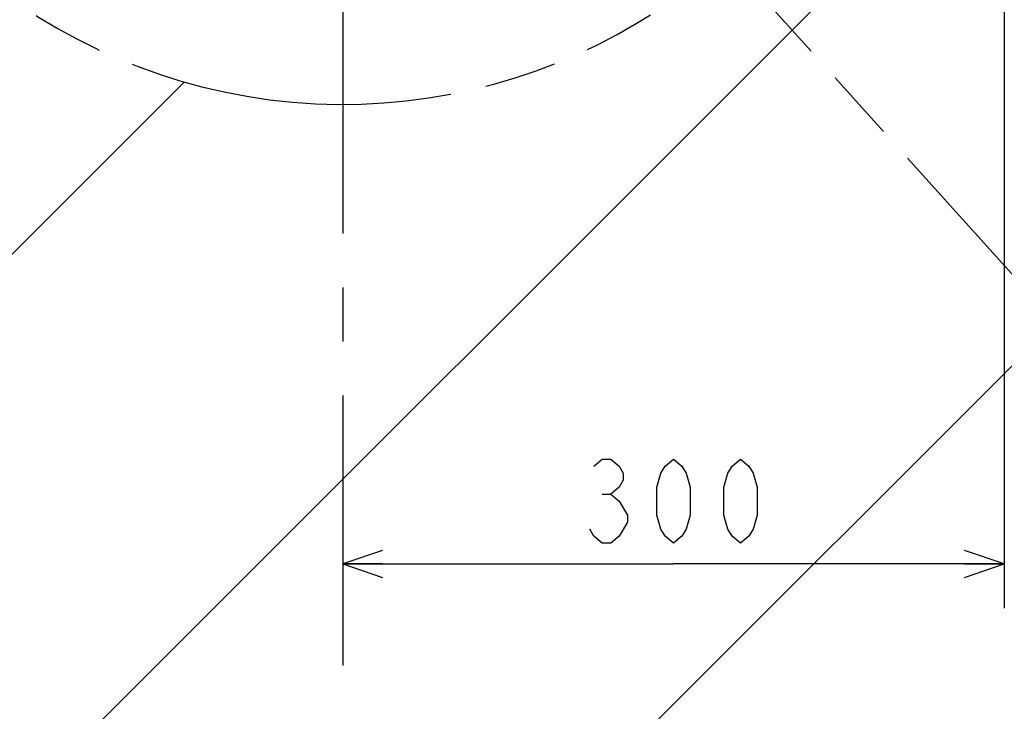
# Model space of a CAD drawing. Extents: x 0 to 594, y 0 to 420.
# Tile 88 of 104: x 396 to 440, y 131 to 162. Entities that reach past the tile are written whole.
import ezdxf

# ---------------------------------------------------------------- set-up
doc = ezdxf.new("R2010")
doc.units = 0
doc.header["$LTSCALE"] = 32.67
doc.linetypes.add('CENTER', pattern=[0.6, 0.375, -0.075, 0.075, -0.075])
doc.linetypes.add('PHANTOM', pattern=[0.8, 0.45, -0.05, 0.1, -0.05, 0.1, -0.05])
doc.layers.get('0').update_dxf_attribs({"linetype": 'CONTINUOUS'})
for name, color, linetype in [('AXIS', 7, 'CONTINUOUS'), ('CRV', 7, 'CONTINUOUS'), ('DRIV_DIM', 7, 'CONTINUOUS')]:
    doc.layers.add(name, color=color, linetype=linetype)
doc.styles.get("Standard").update_dxf_attribs({"font": 'txt', "width": 0.8})
doc.dimstyles.new('DIMSTYLE_1', dxfattribs={"dimtxt": 3.8, "dimasz": 1.8, "dimexe": 2, "dimexo": 1.5, "dimgap": 1.9, "dimtad": 1, "dimdec": 3, "dimlfac": 10, "dimtxsty": 'STANDARD', "dimblk": 'OPEN', "dimblk1": 'OPEN', "dimblk2": 'OPEN', "dimcen": 0.09, "dimazin": 2, "dimtp": 0.5, "dimtm": 0.5, "dimtfac": 1, "dimtdec": -1, "dimtofl": 0, "dimtmove": 0, "dimatfit": 3, "dimtolj": 1})
doc.dimstyles.new('DIMSTYLE_4', dxfattribs={"dimtxt": 3.8, "dimasz": 1.8, "dimexe": 2, "dimexo": 1.5, "dimgap": 0.95, "dimtad": 1, "dimdec": 3, "dimlfac": 10, "dimtxsty": 'STANDARD', "dimblk": 'OPEN', "dimblk1": 'OPEN', "dimblk2": 'OPEN', "dimcen": 0.09, "dimazin": 2, "dimtp": 0.001, "dimtm": 0.001, "dimtfac": 1, "dimtdec": 3, "dimtofl": 0, "dimtmove": 0, "dimatfit": 3, "dimtolj": 1})

# ---------------------------------------------------------------- blocks, each defined once
blk = doc.blocks.new('*D10')
at = {"layer": 'DRIV_DIM', "color": 2, "linetype": 'CONTINUOUS'}
for p, q in [((302.148, 184.12), (289.051, 184.12)), ((478.229, 108.691), (491.452, 94.006))]:
    blk.add_line(p, q, dxfattribs=at)
for points in [[(291.681, 182.325), (291.051, 184.12), (290.449, 182.316)], [(489.175, 93.837), (490.114, 95.492), (488.359, 94.758)]]:
    blk.add_lwpolyline(points, dxfattribs=at)
for start, end in [(180, 246), (246, 312)]:
    blk.add_arc((410.312, 184.12), 119.261, start, end, dxfattribs=at)
blk = doc.blocks.new('_OPEN')
at = {"color": 0, "linetype": 'BYBLOCK'}
for p, q in [((0, 0), (-1, 0.342)), ((-1, -0.342), (0, 0)), ((-1, 0), (0, 0))]:
    blk.add_line(p, q, dxfattribs=at)
blk = doc.blocks.new('*D11')
at = {"layer": 'DRIV_DIM', "color": 2, "linetype": 'CONTINUOUS'}
for p, q in [((440.099, 171.386), (431.085, 207.54)), ((478.229, 108.691), (491.452, 94.006))]:
    blk.add_line(p, q, dxfattribs=at)
for points in [[(433.18, 206.61), (431.568, 205.6), (433.461, 205.411)], [(491.016, 97.167), (490.114, 95.492), (491.853, 96.263)]]:
    blk.add_lwpolyline(points, dxfattribs=at)
for start, end in [(28, 104), (-48, 28)]:
    blk.add_arc((447.115, 143.247), 64.261, start, end, dxfattribs=at)
blk = doc.blocks.new('*D15')
at = {"layer": 'DRIV_DIM', "color": 2, "linetype": 'CONTINUOUS'}
for p, q in [((440.312, 171.42), (440.312, 135.276)), ((410.312, 137.276), (425.312, 137.276)), ((440.312, 137.276), (425.312, 137.276))]:
    blk.add_line(p, q, dxfattribs=at)
at = {"layer": 'DRIV_DIM', "color": 2, "linetype": 'CONTINUOUS', "xscale": 1.8, "yscale": 1.8, "zscale": 1.8, "rotation": 180}
blk.add_blockref('_OPEN', (410.312, 137.276), dxfattribs=at)
at = {"layer": 'DRIV_DIM', "color": 2, "linetype": 'CONTINUOUS', "xscale": 1.8, "yscale": 1.8, "zscale": 1.8}
blk.add_blockref('_OPEN', (440.312, 137.276), dxfattribs=at)

msp = doc.modelspace()

# ---------------------------------------------------------------- linework, layer by layer
at = {"layer": 'AXIS', "color": 7, "linetype": 'CENTER'}
msp.add_line((410.31245, 184.12031), (410.31245, 77.45578), dxfattribs=at)
at = {"layer": 'CRV', "color": 2, "linetype": 'CONTINUOUS'}
for p, q in [((364.45038, 95.2571), (456.45962, 187.26633)), ((382.46928, 88.07471), (473.8436, 179.44903)), ((349.06403, 105.07203), (403.12539, 159.13339))]:
    msp.add_line(p, q, dxfattribs=at)
at = {"layer": 'CRV', "color": 2, "linetype": 'PHANTOM'}
msp.add_line((418.4318, 175.10286), (477.22551, 109.80583), dxfattribs=at)
for radius, start, end in [(26, 190.870747, 334.483613), (100, 184.551535, 312)]:
    msp.add_arc((410.31245, 184.12031), radius, start, end, dxfattribs=at)
at = {"layer": 'DRIV_DIM', "color": 2, "linetype": 'CONTINUOUS'}
msp.add_line((422.08246, 140.44281), (422.46245, 140.44281), dxfattribs=at)
for points in [[(421.70244, 141.70949), (422.08246, 142.02616), (422.46245, 142.02616), (422.84244, 141.70949), (423.03245, 141.39282), (423.03245, 141.07615), (422.84244, 140.75948), (422.46245, 140.44281), (422.84244, 140.12616)], [(425.31245, 138.22615), (424.93246, 138.54282), (424.74245, 138.85949), (424.55244, 139.49283), (424.55244, 140.75948), (424.74245, 141.39282), (424.93246, 141.70949), (425.31245, 142.02616), (425.69243, 141.70949), (425.88245, 141.39282), (426.07246, 140.75948), (426.07246, 139.49283), (425.88245, 138.85949), (425.69243, 138.54282), (425.31245, 138.22615)], [(428.35246, 138.22615), (427.97243, 138.54282), (427.78246, 138.85949), (427.59244, 139.49283), (427.59244, 140.75948), (427.78246, 141.39282), (427.97243, 141.70949), (428.35246, 142.02616), (428.73244, 141.70949), (428.92245, 141.39282), (429.11243, 140.75948), (429.11243, 139.49283), (428.92245, 138.85949), (428.73244, 138.54282), (428.35246, 138.22615)], [(422.84244, 140.12616), (423.22246, 139.49283), (423.22246, 139.17616)], [(423.22246, 139.17616), (422.84244, 138.54282), (422.46245, 138.22615), (422.08246, 138.22615), (421.70244, 138.54282), (421.51246, 138.85949)]]:
    msp.add_lwpolyline(points, dxfattribs=at)

# ---------------------------------------------------------------- dimensions: what is measured, and where the dimension line sits
for base, line1, line2, picture, middle in [((503.85384, 173.41612), ((476.79552, 110.28338), (477.22551, 109.80583)), ((440.61724, 169.30696), (440.46178, 169.93048)), '*D11', (511.02242, 136.51786)), ((361.80458, 75.16985), ((304.84053, 184.12031), (303.64791, 184.12031)), ((476.4275, 110.69211), (477.22551, 109.80583)), '*D10', (315.10559, 112.29503))]:
    dim = msp.add_angular_dim_2l(base=base, line1=line1, line2=line2, dimstyle='DIMSTYLE_1', override={"dimtad": 2}, dxfattribs=at)
    dim.commit()
    dim.dimension.update_dxf_attribs({"geometry": picture, "text_midpoint": middle, "dimtype": 162})
dim = msp.add_linear_dim(base=(440.31245, 137.27616), p1=(410.31245, 184.12031), p2=(440.31245, 172.92031), dimstyle='DIMSTYLE_4', dxfattribs=at)
dim.commit()
dim.dimension.update_dxf_attribs({"geometry": '*D15', "text_midpoint": (420.75245, 137.27616), "dimtype": 160})

doc.saveas('drawing.dxf')
